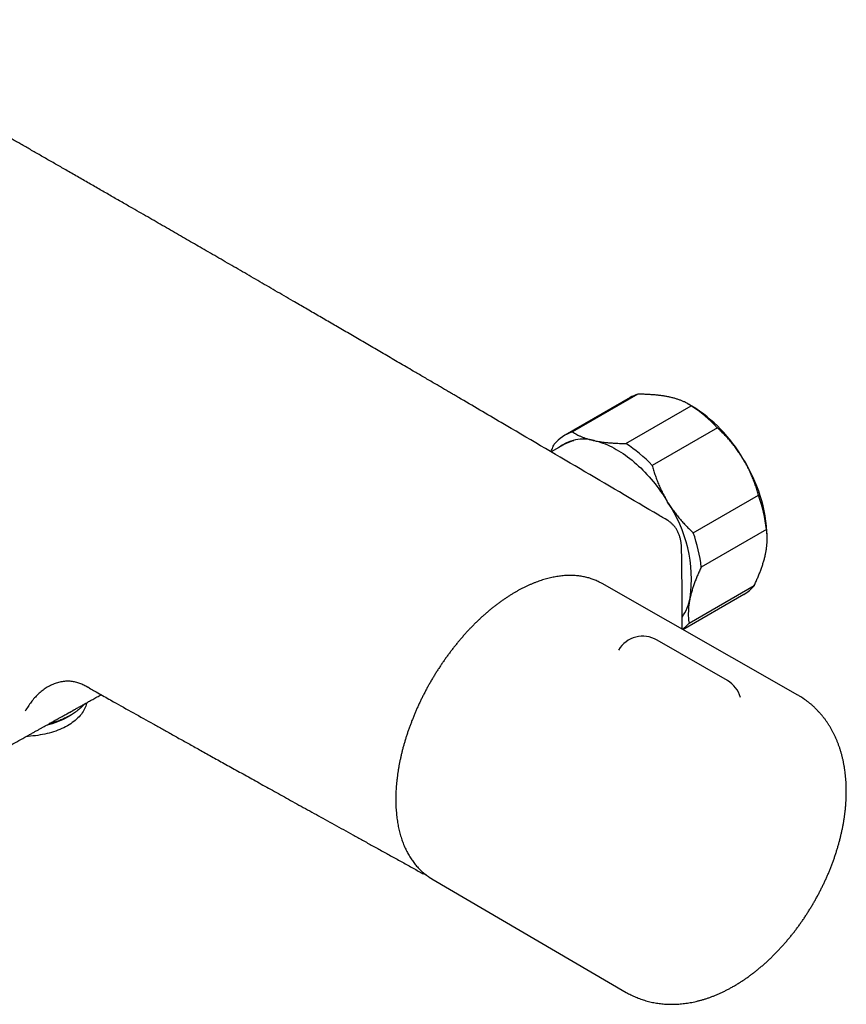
# Model space of a CAD drawing. Header units: millimetres. Extents: x 8 to 789, y 12 to 2370.
# Tile 2 of 85: x 645 to 761, y 35 to 173. Entities that reach past the tile are written whole.
import ezdxf

# ---------------------------------------------------------------- set-up
doc = ezdxf.new("R2010")
doc.units = ezdxf.units.MM

msp = doc.modelspace()

# ---------------------------------------------------------------- linework, layer by layer
at = {"color": 7, "linetype": 'Continuous', "lineweight": 30}
for p, q in [((730.81, 120.02), (721.62, 114.71)), ((731.89, 120.49), (722.7, 115.18)), ((730.21, 113.56), (739.4, 118.87)), ((739.52, 118.82), (739.01, 119.11)), ((743.1, 115.78), (733.91, 110.47)), ((721.44, 113.37), (719.7, 112.36)), ((721.58, 113.44), (721.44, 113.37)), ((739.7, 100.97), (748.89, 106.27)), ((736.12, 102.69), (736.13, 102.69)), ((750.02, 101.45), (740.83, 96.14)), ((750.13, 100.14), (750.13, 100.45)), ((726.89, 93.82), (726.68, 93.93)), ((754.44, 78.11), (726.89, 93.82)), ((739.11, 88.26), (748.3, 93.57)), ((738.23, 87.35), (746.81, 92.31)), ((744.51, 80.15), (734.61, 85.86)), ((654.78, 79.03), (654.77, 79.04)), ((651.63, 75.05), (652.03, 75.28)), ((702.68, 52.37), (702.89, 52.24)), ((702.89, 52.24), (730.27, 36.24))]:
    msp.add_line(p, q, dxfattribs=at)
at = {"color": 7, "linetype": 'Continuous', "lineweight": 30, "flags": 128}
for points in [[(725.75, 113.96), (726.05, 113.89), (726.36, 113.81), (726.67, 113.71), (726.98, 113.61), (727.29, 113.49), (727.61, 113.36), (727.92, 113.21), (728.24, 113.06), (728.56, 112.9), (728.87, 112.72), (729.19, 112.53), (729.51, 112.33), (729.82, 112.13), (730.14, 111.91), (730.45, 111.68), (730.77, 111.44), (731.08, 111.19), (731.39, 110.93), (731.7, 110.66), (732, 110.38), (732.3, 110.1), (732.6, 109.8), (732.9, 109.5), (733.19, 109.19), (733.48, 108.87), (733.76, 108.54), (734.04, 108.21), (734.32, 107.87), (734.59, 107.52), (734.85, 107.16), (735.11, 106.8), (735.37, 106.44), (735.62, 106.07), (735.86, 105.69), (736.1, 105.31)], [(736.13, 102.69), (735.73, 102.93), (735.36, 103.14), (735.22, 103.23)], [(654.27, 77.02), (654.26, 76.96), (654.21, 76.76), (654.15, 76.56), (654.08, 76.37), (653.99, 76.18), (653.9, 75.98), (653.78, 75.79), (653.66, 75.61), (653.53, 75.42), (653.38, 75.24), (653.22, 75.06), (653.05, 74.89), (652.87, 74.72), (652.68, 74.55), (652.48, 74.39), (652.26, 74.23), (652.04, 74.08), (651.81, 73.93), (651.57, 73.79), (651.31, 73.65), (651.05, 73.52), (650.79, 73.4), (650.51, 73.28), (650.22, 73.16), (649.93, 73.05), (649.63, 72.95), (649.33, 72.86), (649.02, 72.77), (648.7, 72.69), (648.38, 72.62), (648.06, 72.55), (647.72, 72.49), (647.39, 72.44), (647.05, 72.39), (646.71, 72.35), (646.37, 72.32), (646.03, 72.3), (645.79, 72.29)]]:
    msp.add_lwpolyline(points, dxfattribs=at)
at = {"color": 7, "linetype": 'Continuous', "lineweight": 30}
for centre, radius, start, end in [((733.51, 115.33), 5.41, 107.4853, 119.9616), ((728.4, 101.96), 20.17, 43.2437, 56.9579), ((728.25, 100.67), 21.36, 30.2581, 58.1597), ((724.34, 109.99), 5.44, 107.5708, 140.6297), ((724.25, 108.42), 5.75, 74.8588, 128.0087), ((719.21, 96.65), 20.17, 43.2437, 56.9579), ((728.26, 99.66), 21.88, 2.0584, 32.5482), ((728.42, 98.93), 21.75, 6.638, 19.7258), ((719.92, 94.39), 19.52, 352.3507, 34.0131), ((719.23, 93.63), 21.75, 6.638, 19.7258), ((744.04, 97.08), 5.53, 300.1388, 320.5024), ((731.74, 93.32), 7.68, 326.528, 348.5476), ((734.76, 91.87), 5.65, 307.3531, 320.3677), ((732.61, 82.4), 4, 60.0027, 148.9835), ((742.51, 76.68), 4, 16.1373, 60.0027), ((646.15, 84.8), 11.18, 283.1875, 299.3141)]:
    msp.add_arc(centre, radius, start, end, dxfattribs=at)
for points, knots in [([(706.63, 120.04), (706.59, 120.06), (706.39, 120.18), (706.03, 120.39), (705.51, 120.69), (704.97, 121.01), (704.39, 121.35), (703.76, 121.72), (703.09, 122.11), (702.38, 122.52), (701.67, 122.94), (700.97, 123.35), (699.84, 124.01), (698.28, 124.92), (696.31, 126.07), (694.36, 127.21), (692.44, 128.33), (690.56, 129.43), (688.71, 130.5), (686.9, 131.55), (685.12, 132.59), (683.1, 133.76), (680.85, 135.07), (678.38, 136.5), (675.93, 137.92), (673.51, 139.32), (671.54, 140.46), (670, 141.35), (668.9, 141.98), (667.79, 142.63), (666.66, 143.28), (665.51, 143.94), (664.35, 144.61), (663.17, 145.29), (661.97, 145.98), (660.66, 146.73), (659.25, 147.54), (657.73, 148.42), (656.17, 149.31), (654.59, 150.22), (652.96, 151.15), (651.64, 151.92), (650.62, 152.5), (649.9, 152.91), (649.19, 153.32), (648.47, 153.73), (647.75, 154.14), (647.04, 154.55), (646.36, 154.94), (645.69, 155.32), (645.03, 155.7), (644.4, 156.06), (643.78, 156.41), (643.2, 156.75), (642.64, 157.06), (642.11, 157.37), (641.61, 157.65), (641.14, 157.93), (640.69, 158.18), (640.26, 158.42), (639.87, 158.65), (639.51, 158.85), (639.18, 159.04), (638.88, 159.21), (638.61, 159.37), (638.35, 159.51), (638.1, 159.66), (637.83, 159.81), (637.54, 159.98), (637.26, 160.14), (636.97, 160.3), (636.66, 160.48), (636.31, 160.68), (635.93, 160.89), (635.54, 161.12), (635.13, 161.35), (634.69, 161.6), (634.22, 161.87), (633.73, 162.15), (633.2, 162.45), (632.65, 162.77), (632.07, 163.1), (631.45, 163.45), (630.81, 163.81), (630.15, 164.19), (629.41, 164.61), (628.6, 165.07), (627.71, 165.57), (626.8, 166.09), (625.86, 166.62), (624.91, 167.17), (623.93, 167.72), (622.93, 168.29), (621.9, 168.88), (620.83, 169.48), (619.78, 170.08), (618.75, 170.66), (617.74, 171.23), (616.95, 171.68), (616.37, 172.01), (616.03, 172.2), (615.71, 172.38), (615.41, 172.55), (615.14, 172.71), (614.9, 172.84), (614.7, 172.96), (614.53, 173.05), (614.4, 173.13), (614.3, 173.18), (614.23, 173.22), (614.19, 173.24), (614.18, 173.25)], [0, 0, 0, 0, 0.001189, 0.006373, 0.011907, 0.017791, 0.024026, 0.03061, 0.038214, 0.045857, 0.053465, 0.061039, 0.068578, 0.09019, 0.111512, 0.132544, 0.153286, 0.173738, 0.193543, 0.213069, 0.232332, 0.251434, 0.278473, 0.305216, 0.331665, 0.357818, 0.383677, 0.395634, 0.407527, 0.419471, 0.431673, 0.444138, 0.456635, 0.469385, 0.482388, 0.495645, 0.511756, 0.528225, 0.545053, 0.56224, 0.579785, 0.597688, 0.605315, 0.613004, 0.620757, 0.628573, 0.636438, 0.644117, 0.65153, 0.658676, 0.665877, 0.672786, 0.679402, 0.685725, 0.691757, 0.697495, 0.702942, 0.708096, 0.712957, 0.717527, 0.721803, 0.725788, 0.729277, 0.732506, 0.735475, 0.738184, 0.740697, 0.743894, 0.746974, 0.749936, 0.752983, 0.756398, 0.760183, 0.764338, 0.768472, 0.772917, 0.777672, 0.782739, 0.788116, 0.793804, 0.799803, 0.806113, 0.812733, 0.819665, 0.826907, 0.834446, 0.843659, 0.853222, 0.863135, 0.873398, 0.883625, 0.894178, 0.905057, 0.91626, 0.92779, 0.939645, 0.950346, 0.9613, 0.972505, 0.976258, 0.980025, 0.983551, 0.986739, 0.989717, 0.992325, 0.994563, 0.996295, 0.997714, 0.998819, 0.999612, 1, 1, 1, 1]), ([(734.84, 103.45), (731.14, 105.63), (723.76, 109.99), (714.35, 115.51), (708.64, 118.86), (706.63, 120.03)], [0, 0, 0, 0, 0.392949, 0.785901, 1, 1, 1, 1]), ([(736.35, 120.09), (736.31, 120.1), (736.11, 120.14), (735.75, 120.21), (735.26, 120.28), (734.75, 120.35), (734.21, 120.4), (733.66, 120.44), (733.08, 120.47), (732.49, 120.49), (732.09, 120.49), (731.89, 120.49)], [0, 0, 0, 0, 0.034085, 0.153093, 0.272216, 0.39135, 0.510374, 0.63243, 0.754489, 0.877243, 1, 1, 1, 1]), ([(739.4, 118.87), (739.31, 118.93), (739.12, 119.06), (738.8, 119.23), (738.46, 119.4), (738.1, 119.56), (737.7, 119.71), (737.28, 119.85), (736.84, 119.98), (736.51, 120.05), (736.35, 120.09)], [0, 0, 0, 0, 0.122898, 0.246192, 0.369483, 0.494367, 0.619247, 0.745935, 0.87262, 1, 1, 1, 1]), ([(722.7, 115.18), (722.79, 115.12), (722.99, 115), (723.3, 114.82), (723.64, 114.65), (724.01, 114.49), (724.4, 114.34), (724.82, 114.2), (725.27, 114.07), (725.59, 114), (725.75, 113.96)], [0, 0, 0, 0, 0.122973, 0.245942, 0.370366, 0.494837, 0.619247, 0.745935, 0.87262, 1, 1, 1, 1]), ([(746.7, 111.43), (746.67, 111.49), (746.52, 111.74), (746.24, 112.17), (745.85, 112.72), (745.44, 113.26), (745.01, 113.79), (744.56, 114.31), (744.09, 114.81), (743.6, 115.3), (743.27, 115.62), (743.1, 115.78)], [0, 0, 0, 0, 0.034085, 0.152699, 0.271315, 0.390844, 0.510376, 0.632431, 0.75449, 0.877243, 1, 1, 1, 1]), ([(722.88, 113.94), (722.83, 113.93), (722.71, 113.9), (722.5, 113.84), (722.26, 113.75), (722.03, 113.66), (721.8, 113.56), (721.66, 113.49), (721.59, 113.45)], [0, 0, 0, 0, 0.099366, 0.280923, 0.462108, 0.642969, 0.823564, 1, 1, 1, 1]), ([(725.75, 113.96), (725.79, 113.96), (725.95, 113.92), (726.23, 113.87), (726.59, 113.81), (726.97, 113.75), (727.4, 113.7), (727.89, 113.65), (728.4, 113.62), (728.88, 113.59), (729.31, 113.57), (729.76, 113.56), (730.06, 113.56), (730.21, 113.56)], [0, 0, 0, 0, 0.034084, 0.123051, 0.212019, 0.30138, 0.390741, 0.511435, 0.632336, 0.724114, 0.815893, 0.907946, 1, 1, 1, 1]), ([(719.66, 112.39), (719.73, 112.55), (719.88, 112.9), (720.04, 113.25), (720.13, 113.45)], [0, 0, 0, 0, 0.454979, 1, 1, 1, 1]), ([(748.89, 106.27), (748.83, 106.49), (748.71, 106.93), (748.5, 107.58), (748.26, 108.24), (748, 108.89), (747.72, 109.53), (747.41, 110.18), (747.07, 110.81), (746.83, 111.23), (746.7, 111.43)], [0, 0, 0, 0, 0.122973, 0.245942, 0.369581, 0.493217, 0.619375, 0.745529, 0.872765, 1, 1, 1, 1]), ([(733.91, 110.47), (733.97, 110.25), (734.09, 109.81), (734.31, 109.16), (734.54, 108.51), (734.8, 107.86), (735.08, 107.21), (735.39, 106.57), (735.73, 105.93), (735.97, 105.52), (736.1, 105.31)], [0, 0, 0, 0, 0.122973, 0.245942, 0.369581, 0.493217, 0.619375, 0.745529, 0.872765, 1, 1, 1, 1]), ([(736.1, 105.31), (736.13, 105.26), (736.28, 105.01), (736.56, 104.58), (736.95, 104.03), (737.36, 103.49), (737.79, 102.96), (738.24, 102.44), (738.71, 101.93), (739.2, 101.44), (739.53, 101.13), (739.7, 100.97)], [0, 0, 0, 0, 0.034085, 0.152699, 0.271315, 0.390844, 0.510376, 0.632431, 0.75449, 0.877243, 1, 1, 1, 1]), ([(735.22, 103.23), (735.19, 103.24), (735.14, 103.28), (735.04, 103.33), (734.94, 103.39), (734.87, 103.43), (734.84, 103.45)], [0, 0, 0, 0, 0.1817846, 0.431413, 0.688519, 1, 1, 1, 1]), ([(738.14, 88.37), (738.14, 89.2), (738.14, 90.85), (738.13, 93.34), (738.11, 95.41), (738.09, 96.86), (738.08, 97.64), (738.07, 98.13), (738.07, 98.53), (738.06, 98.86), (738.04, 99.14), (738.02, 99.39), (737.98, 99.63), (737.94, 99.87), (737.89, 100.11), (737.83, 100.34), (737.76, 100.56), (737.68, 100.78), (737.59, 100.99), (737.5, 101.19), (737.39, 101.39), (737.28, 101.57), (737.16, 101.75), (737.03, 101.91), (736.9, 102.07), (736.75, 102.21), (736.6, 102.35), (736.45, 102.48), (736.29, 102.59), (736.18, 102.66), (736.12, 102.69)], [0, 0, 0, 0, 0.1620242, 0.3242928, 0.4862136, 0.566908, 0.6076562, 0.6374513, 0.663392, 0.684403, 0.7012842, 0.7166207, 0.7328143, 0.7490326, 0.765272, 0.7815258, 0.797782, 0.8140299, 0.8302575, 0.8464876, 0.8625668, 0.8783401, 0.8939887, 0.9095083, 0.9248983, 0.9401624, 0.9553088, 0.9703493, 0.9852992, 1, 1, 1, 1]), ([(749.87, 97.92), (749.9, 98.08), (749.97, 98.41), (750.04, 98.88), (750.09, 99.34), (750.12, 99.79), (750.13, 100.22), (750.12, 100.65), (750.08, 101.06), (750.04, 101.32), (750.02, 101.45)], [0, 0, 0, 0, 0.122618, 0.245238, 0.368878, 0.492521, 0.618996, 0.745475, 0.872735, 1, 1, 1, 1]), ([(748.3, 93.57), (748.39, 93.75), (748.55, 94.11), (748.79, 94.65), (749.01, 95.19), (749.22, 95.72), (749.4, 96.25), (749.57, 96.77), (749.72, 97.29), (749.81, 97.67), (749.86, 97.87), (749.87, 97.92)], [0, 0, 0, 0, 0.119246, 0.238489, 0.358338, 0.478183, 0.600299, 0.722411, 0.845493, 0.968574, 1, 1, 1, 1]), ([(740.83, 96.14), (740.74, 95.95), (740.57, 95.58), (740.33, 95.03), (740.1, 94.47), (739.89, 93.93), (739.7, 93.38), (739.53, 92.84), (739.38, 92.31), (739.3, 91.97), (739.26, 91.79)], [0, 0, 0, 0, 0.122973, 0.245942, 0.369581, 0.493217, 0.619375, 0.745529, 0.872765, 1, 1, 1, 1]), ([(726.67, 93.94), (726.6, 93.97), (726.45, 94.05), (726.19, 94.18), (725.9, 94.3), (725.61, 94.41), (725.31, 94.51), (725.01, 94.61), (724.7, 94.69), (724.39, 94.76), (724.07, 94.82), (723.75, 94.87), (723.42, 94.91), (723.09, 94.94), (722.76, 94.96), (722.42, 94.96), (722.08, 94.96), (721.73, 94.95), (721.38, 94.92), (721.03, 94.88), (720.67, 94.84), (720.32, 94.78), (719.96, 94.71), (719.59, 94.63), (719.23, 94.54), (718.86, 94.44), (718.49, 94.33), (718.12, 94.21), (717.75, 94.08), (717.37, 93.94), (717, 93.79), (716.62, 93.63), (716.25, 93.45), (715.87, 93.27), (715.49, 93.08), (715.12, 92.88), (714.85, 92.73), (714.71, 92.64), (714.68, 92.63)], [0, 0, 0, 0, 0.020482, 0.048772, 0.07707, 0.105379, 0.133705, 0.162053, 0.190424, 0.218824, 0.247254, 0.275717, 0.304214, 0.332745, 0.361312, 0.389914, 0.418549, 0.447217, 0.475917, 0.504646, 0.533402, 0.562184, 0.590988, 0.619814, 0.648658, 0.677518, 0.706392, 0.735278, 0.764175, 0.79308, 0.821992, 0.850909, 0.87983, 0.908754, 0.93768, 0.966607, 0.994016, 1, 1, 1, 1]), ([(714.68, 92.63), (714.61, 92.59), (714.42, 92.48), (714.1, 92.29), (713.73, 92.05), (713.35, 91.8), (712.98, 91.55), (712.6, 91.29), (712.23, 91.01), (711.86, 90.73), (711.49, 90.44), (711.12, 90.14), (710.75, 89.83), (710.39, 89.52), (710.03, 89.2), (709.67, 88.86), (709.31, 88.53), (708.96, 88.18), (708.61, 87.83), (708.26, 87.47), (707.91, 87.1), (707.57, 86.72), (707.24, 86.34), (706.9, 85.96), (706.57, 85.56), (706.25, 85.16), (705.92, 84.76), (705.61, 84.35), (705.29, 83.93), (704.98, 83.51), (704.68, 83.08), (704.38, 82.65), (704.09, 82.21), (703.8, 81.77), (703.52, 81.33), (703.24, 80.88), (702.97, 80.43), (702.7, 79.97), (702.44, 79.51), (702.19, 79.05), (701.94, 78.58), (701.7, 78.11), (701.46, 77.64), (701.23, 77.17), (701.01, 76.69), (700.79, 76.22), (700.59, 75.74), (700.38, 75.26), (700.19, 74.78), (700, 74.3), (699.82, 73.81), (699.65, 73.33), (699.48, 72.85), (699.32, 72.36), (699.17, 71.88), (699.03, 71.4), (698.89, 70.92), (698.76, 70.44), (698.64, 69.96), (698.53, 69.48), (698.43, 69), (698.33, 68.53), (698.24, 68.06), (698.16, 67.59), (698.09, 67.12), (698.03, 66.66), (697.97, 66.19), (697.92, 65.74), (697.88, 65.28), (697.85, 64.83), (697.83, 64.38), (697.82, 63.94), (697.81, 63.5), (697.81, 63.07), (697.82, 62.64), (697.84, 62.21), (697.87, 61.79), (697.91, 61.38), (697.95, 60.97), (698, 60.57), (698.06, 60.17), (698.13, 59.78), (698.21, 59.39), (698.3, 59.02), (698.39, 58.65), (698.49, 58.28), (698.61, 57.92), (698.72, 57.57), (698.85, 57.23), (698.99, 56.9), (699.13, 56.57), (699.28, 56.25), (699.44, 55.94), (699.6, 55.64), (699.78, 55.35), (699.96, 55.06), (700.15, 54.79), (700.34, 54.52), (700.54, 54.26), (700.75, 54.02), (700.97, 53.78), (701.19, 53.55), (701.42, 53.33), (701.66, 53.12), (701.9, 52.92), (702.15, 52.73), (702.41, 52.55), (702.58, 52.43), (702.67, 52.38), (702.67, 52.37)], [0, 0, 0, 0, 0.0050137, 0.0145204, 0.0240262, 0.0335314, 0.0430358, 0.0525392, 0.0620417, 0.0715432, 0.0810435, 0.0905428, 0.1000409, 0.109538, 0.1190339, 0.1285287, 0.1380225, 0.1475152, 0.1570068, 0.1664975, 0.1759873, 0.1854761, 0.1949641, 0.2044512, 0.2139376, 0.2234233, 0.2329084, 0.2423928, 0.2518766, 0.26136, 0.2708429, 0.2803254, 0.2898076, 0.2992895, 0.3087712, 0.3182527, 0.3277341, 0.3372155, 0.3466968, 0.3561782, 0.3656597, 0.3751413, 0.3846231, 0.3941052, 0.4035877, 0.4130705, 0.4225537, 0.4320374, 0.4415217, 0.4510066, 0.4604921, 0.4699783, 0.4794653, 0.4889531, 0.4984418, 0.5079313, 0.5174219, 0.5269134, 0.536406, 0.5458997, 0.5553945, 0.5648905, 0.5743877, 0.583886, 0.5933856, 0.6028864, 0.6123884, 0.6218916, 0.6313959, 0.6409014, 0.650408, 0.6599156, 0.669424, 0.6789332, 0.6884431, 0.6979534, 0.7074639, 0.7169744, 0.7264845, 0.7359939, 0.7455022, 0.755009, 0.7645138, 0.7740161, 0.7835153, 0.7930109, 0.8025021, 0.8119882, 0.8214686, 0.8309424, 0.8404089, 0.8498673, 0.8593169, 0.868757, 0.8781869, 0.887606, 0.8970139, 0.9064103, 0.915795, 0.9251679, 0.9345293, 0.9438794, 0.953219, 0.9625488, 0.9718698, 0.9811831, 0.9904902, 0.9997924, 1, 1, 1, 1]), ([(739.26, 91.79), (739.25, 91.75), (739.21, 91.55), (739.15, 91.2), (739.08, 90.74), (739.03, 90.3), (739.01, 89.86), (739, 89.44), (739.02, 89.04), (739.05, 88.64), (739.09, 88.39), (739.11, 88.26)], [0, 0, 0, 0, 0.031426, 0.150353, 0.269282, 0.389133, 0.508986, 0.631385, 0.753788, 0.876892, 1, 1, 1, 1]), ([(738.14, 87.4), (738.14, 87.65), (738.15, 87.97), (738.14, 88.29), (738.14, 88.37)], [0, 0, 0, 0, 0.768218, 1, 1, 1, 1]), ([(654.7, 79.07), (654.52, 79.17), (654.17, 79.37), (653.61, 79.65), (653.03, 79.86), (652.43, 80.01), (651.8, 80.08), (651.15, 80.05), (650.5, 79.95), (649.84, 79.75), (649.2, 79.48), (648.58, 79.14), (647.99, 78.73), (647.43, 78.25), (646.92, 77.71), (646.45, 77.13), (646.03, 76.5), (645.76, 76.08), (645.63, 75.86)], [0, 0, 0, 0, 0.06254, 0.125046, 0.187569, 0.250042, 0.312527, 0.375017, 0.4375, 0.499998, 0.562492, 0.624993, 0.687496, 0.749976, 0.812454, 0.874962, 0.937473, 1, 1, 1, 1]), ([(654.41, 79.23), (654.41, 79.23), (654.41, 79.23), (654.41, 79.23), (654.42, 79.23), (654.44, 79.22), (654.46, 79.2), (654.47, 79.2)], [0, 0, 0, 0, 0.161321, 0.360924, 0.605341, 0.810468, 1, 1, 1, 1]), ([(654.65, 79.1), (654.66, 79.1), (654.7, 79.07), (654.75, 79.05), (654.78, 79.03)], [0, 0, 0, 0, 0.317923, 1, 1, 1, 1]), ([(594.93, 44.94), (594.94, 44.95), (594.99, 44.97), (595.07, 45.02), (595.17, 45.06), (595.25, 45.11), (595.34, 45.16), (595.47, 45.22), (595.64, 45.31), (595.86, 45.42), (596.1, 45.54), (596.38, 45.69), (596.7, 45.86), (597.05, 46.04), (597.41, 46.22), (597.76, 46.41), (598.12, 46.59), (598.62, 46.85), (599.27, 47.18), (600.06, 47.59), (600.68, 47.91), (601.12, 48.14), (601.37, 48.27), (601.6, 48.39), (601.8, 48.49), (601.97, 48.58), (602.11, 48.66), (602.23, 48.72), (602.32, 48.77), (602.38, 48.8), (602.42, 48.82), (602.47, 48.85), (602.54, 48.88), (602.63, 48.93), (602.75, 48.99), (602.95, 49.09), (603.25, 49.25), (603.65, 49.46), (604.08, 49.68), (604.55, 49.93), (605.04, 50.18), (605.47, 50.41), (605.86, 50.61), (606.18, 50.78), (606.52, 50.96), (606.86, 51.14), (607.22, 51.32), (607.57, 51.51), (607.9, 51.68), (608.19, 51.84), (608.45, 51.97), (608.68, 52.09), (608.89, 52.2), (609.07, 52.3), (609.23, 52.38), (609.35, 52.45), (609.45, 52.5), (609.54, 52.54), (609.63, 52.59), (609.75, 52.66), (609.89, 52.73), (610.07, 52.82), (610.27, 52.93), (610.49, 53.05), (610.75, 53.18), (611.03, 53.33), (611.33, 53.49), (611.64, 53.65), (611.95, 53.82), (612.56, 54.14), (613.2, 54.48), (613.85, 54.83), (614.23, 55.03), (614.61, 55.23), (614.98, 55.43), (615.35, 55.62), (615.7, 55.81), (616.02, 55.98), (616.31, 56.13), (616.56, 56.27), (616.79, 56.39), (616.99, 56.5), (617.18, 56.6), (617.42, 56.73), (617.72, 56.89), (618.09, 57.09), (618.5, 57.3), (618.92, 57.53), (619.42, 57.8), (619.98, 58.1), (620.61, 58.44), (621.25, 58.78), (621.88, 59.12), (622.49, 59.45), (623.09, 59.78), (623.68, 60.09), (624.25, 60.4), (624.73, 60.66), (625.12, 60.87), (625.42, 61.04), (625.71, 61.19), (625.97, 61.34), (626.2, 61.46), (626.37, 61.55), (626.52, 61.63), (626.64, 61.7), (626.75, 61.76), (626.86, 61.82), (627.01, 61.9), (627.19, 62), (627.41, 62.12), (627.66, 62.25), (627.94, 62.4), (628.25, 62.58), (628.6, 62.76), (628.97, 62.97), (629.36, 63.18), (629.75, 63.4), (630.14, 63.61), (630.51, 63.81), (630.87, 64.01), (631.31, 64.25), (631.83, 64.53), (632.41, 64.85), (632.95, 65.15), (633.45, 65.43), (633.94, 65.7), (634.45, 65.97), (634.87, 66.21), (635.2, 66.39), (635.44, 66.52), (635.69, 66.66), (635.93, 66.79), (636.17, 66.92), (636.38, 67.04), (636.56, 67.14), (636.71, 67.22), (636.82, 67.29), (636.92, 67.34), (637, 67.38), (637.08, 67.43), (637.17, 67.48), (637.28, 67.54), (637.42, 67.62), (637.6, 67.72), (637.81, 67.84), (638.05, 67.97), (638.32, 68.12), (638.65, 68.3), (639.03, 68.51), (639.46, 68.75), (639.89, 68.99), (640.32, 69.23), (640.75, 69.47), (641.18, 69.71), (641.84, 70.08), (642.75, 70.59), (643.89, 71.23), (645.02, 71.86), (645.91, 72.36), (646.56, 72.72), (646.98, 72.96), (647.38, 73.18), (647.76, 73.39), (648.11, 73.59), (648.44, 73.77), (648.75, 73.94), (649.02, 74.09), (649.27, 74.23), (649.49, 74.36), (649.69, 74.47), (649.85, 74.56), (649.99, 74.64), (650.09, 74.69), (650.16, 74.73), (650.23, 74.77), (650.33, 74.82), (650.46, 74.9), (650.63, 74.99), (650.84, 75.11), (651.08, 75.24), (651.35, 75.39), (651.65, 75.56), (652, 75.76), (652.38, 75.97), (652.8, 76.21), (653.26, 76.46), (653.76, 76.74), (654.29, 77.04), (654.85, 77.35), (655.44, 77.68), (655.93, 77.95), (656.23, 78.12), (656.31, 78.17)], [0, 0, 0, 0, 0.000473, 0.002395, 0.003745, 0.005062, 0.006498, 0.008054, 0.011127, 0.01458, 0.018413, 0.022625, 0.028127, 0.033805, 0.039469, 0.045119, 0.050755, 0.056376, 0.069098, 0.081748, 0.094318, 0.098748, 0.102757, 0.106347, 0.109516, 0.112265, 0.114595, 0.116504, 0.117993, 0.118726, 0.119302, 0.120076, 0.121191, 0.122647, 0.124444, 0.126543, 0.132533, 0.138678, 0.145849, 0.153223, 0.160994, 0.169311, 0.174309, 0.179485, 0.18484, 0.190372, 0.196083, 0.201931, 0.207449, 0.211896, 0.215987, 0.219723, 0.223104, 0.226001, 0.228551, 0.230592, 0.232092, 0.233259, 0.234728, 0.236543, 0.238938, 0.241751, 0.244983, 0.248633, 0.2527, 0.257186, 0.26209, 0.26719, 0.272255, 0.277285, 0.296708, 0.302899, 0.309032, 0.315109, 0.321129, 0.327093, 0.332881, 0.338204, 0.342665, 0.346724, 0.350382, 0.353639, 0.356636, 0.359847, 0.36524, 0.371223, 0.377793, 0.384748, 0.391966, 0.401815, 0.412115, 0.422866, 0.432846, 0.442865, 0.452634, 0.462154, 0.471425, 0.480447, 0.48551, 0.490492, 0.495311, 0.499648, 0.503469, 0.506109, 0.50843, 0.510433, 0.512116, 0.513698, 0.516174, 0.519177, 0.522707, 0.526765, 0.531351, 0.536464, 0.542105, 0.548273, 0.554833, 0.561271, 0.567537, 0.573631, 0.579553, 0.585302, 0.595395, 0.60491, 0.613846, 0.621845, 0.629832, 0.638094, 0.646629, 0.650551, 0.654528, 0.65856, 0.662647, 0.666624, 0.670138, 0.67318, 0.675454, 0.677365, 0.678915, 0.680112, 0.681373, 0.682916, 0.684742, 0.686852, 0.689905, 0.693407, 0.697355, 0.701751, 0.706595, 0.713605, 0.720777, 0.727918, 0.735027, 0.742105, 0.749152, 0.756168, 0.775301, 0.794198, 0.812859, 0.831284, 0.838459, 0.845485, 0.852096, 0.858281, 0.864222, 0.869707, 0.874737, 0.879312, 0.883431, 0.887095, 0.890304, 0.893057, 0.895355, 0.897197, 0.897969, 0.899065, 0.900491, 0.90281, 0.905675, 0.909085, 0.913041, 0.917543, 0.922591, 0.928185, 0.934616, 0.941643, 0.949266, 0.957486, 0.966303, 0.975542, 0.985357, 0.995748, 1, 1, 1, 1]), ([(654.77, 79.03), (654.98, 78.91), (655.49, 78.63), (656.29, 78.18), (657.18, 77.68), (658.7, 76.82), (660.86, 75.61), (662.95, 74.44), (664.32, 73.67), (664.99, 73.3), (665.67, 72.92), (666.37, 72.53), (667.1, 72.12), (667.85, 71.7), (668.61, 71.28), (669.38, 70.85), (670.18, 70.4), (671.01, 69.94), (671.87, 69.46), (672.75, 68.97), (673.66, 68.47), (674.6, 67.94), (675.56, 67.41), (676.55, 66.86), (677.56, 66.3), (678.58, 65.73), (679.64, 65.14), (680.73, 64.54), (681.85, 63.92), (683, 63.28), (684.19, 62.62), (685.4, 61.95), (686.63, 61.27), (687.88, 60.58), (689.15, 59.87), (690.45, 59.16), (691.78, 58.42), (693.15, 57.66), (694.55, 56.88), (695.99, 56.09), (697.45, 55.28), (698.94, 54.46), (700.18, 53.77), (700.92, 53.36), (701.16, 53.23)], [0, 0, 0, 0, 0.013869, 0.032977, 0.052105, 0.071253, 0.131559, 0.192061, 0.206463, 0.220877, 0.235393, 0.250501, 0.266271, 0.282704, 0.298806, 0.315496, 0.332775, 0.350644, 0.369102, 0.388149, 0.407786, 0.428011, 0.448826, 0.47023, 0.491826, 0.51399, 0.536723, 0.560024, 0.584332, 0.609231, 0.634718, 0.660795, 0.687462, 0.714226, 0.741559, 0.76946, 0.79793, 0.827567, 0.857797, 0.888619, 0.920032, 0.952039, 0.984637, 1, 1, 1, 1]), ([(745.41, 37.11), (745.49, 37.15), (745.7, 37.28), (746.05, 37.49), (746.46, 37.75), (746.87, 38.02), (747.27, 38.3), (747.67, 38.59), (748.07, 38.89), (748.47, 39.19), (748.86, 39.51), (749.24, 39.83), (749.63, 40.16), (750, 40.5), (750.38, 40.85), (750.75, 41.2), (751.11, 41.56), (751.47, 41.93), (751.83, 42.3), (752.18, 42.68), (752.53, 43.07), (752.87, 43.47), (753.2, 43.87), (753.54, 44.27), (753.86, 44.68), (754.18, 45.1), (754.49, 45.52), (754.8, 45.95), (755.11, 46.38), (755.4, 46.82), (755.69, 47.26), (755.98, 47.71), (756.26, 48.16), (756.53, 48.62), (756.79, 49.07), (757.05, 49.54), (757.31, 50), (757.55, 50.47), (757.79, 50.94), (758.02, 51.42), (758.25, 51.9), (758.47, 52.38), (758.68, 52.86), (758.88, 53.34), (759.07, 53.83), (759.26, 54.32), (759.44, 54.81), (759.62, 55.3), (759.78, 55.8), (759.94, 56.29), (760.08, 56.79), (760.23, 57.28), (760.36, 57.78), (760.48, 58.28), (760.6, 58.78), (760.7, 59.27), (760.8, 59.77), (760.89, 60.27), (760.97, 60.76), (761.04, 61.26), (761.1, 61.75), (761.15, 62.25), (761.19, 62.74), (761.22, 63.23), (761.24, 63.72), (761.26, 64.2), (761.26, 64.69), (761.25, 65.17), (761.23, 65.64), (761.21, 66.12), (761.17, 66.59), (761.12, 67.05), (761.06, 67.51), (760.99, 67.97), (760.91, 68.42), (760.82, 68.86), (760.72, 69.3), (760.61, 69.73), (760.49, 70.15), (760.36, 70.57), (760.22, 70.98), (760.07, 71.38), (759.91, 71.78), (759.74, 72.16), (759.56, 72.54), (759.38, 72.91), (759.18, 73.27), (758.98, 73.62), (758.77, 73.96), (758.55, 74.29), (758.32, 74.62), (758.08, 74.93), (757.84, 75.24), (757.58, 75.54), (757.32, 75.82), (757.06, 76.1), (756.78, 76.37), (756.5, 76.63), (756.22, 76.87), (755.92, 77.11), (755.62, 77.34), (755.31, 77.56), (755, 77.77), (754.71, 77.95), (754.52, 78.06), (754.44, 78.11)], [0, 0, 0, 0, 0.005617, 0.01573, 0.025839, 0.035952, 0.046064, 0.056173, 0.066276, 0.076372, 0.086459, 0.096537, 0.106604, 0.116659, 0.126703, 0.136735, 0.146755, 0.156763, 0.166759, 0.176744, 0.186719, 0.196682, 0.206636, 0.21658, 0.226516, 0.236444, 0.246365, 0.256279, 0.266188, 0.276092, 0.285992, 0.295889, 0.305784, 0.315677, 0.32557, 0.335463, 0.345357, 0.355253, 0.365152, 0.375054, 0.38496, 0.394872, 0.40479, 0.414715, 0.424648, 0.434589, 0.444539, 0.4545, 0.464472, 0.474455, 0.48445, 0.494458, 0.504479, 0.514513, 0.524562, 0.534624, 0.544701, 0.554791, 0.564895, 0.575012, 0.585142, 0.595283, 0.605434, 0.615593, 0.625759, 0.635928, 0.646098, 0.656265, 0.666425, 0.676574, 0.686708, 0.696822, 0.706912, 0.716971, 0.726996, 0.73698, 0.74692, 0.75681, 0.766647, 0.776425, 0.786143, 0.795798, 0.805387, 0.814908, 0.824363, 0.833749, 0.843067, 0.852319, 0.861507, 0.870631, 0.879694, 0.8887, 0.89765, 0.906549, 0.915399, 0.924205, 0.93297, 0.941698, 0.950392, 0.959058, 0.967698, 0.976317, 0.98492, 0.993509, 1, 1, 1, 1]), ([(653.98, 76.86), (653.96, 76.84), (653.91, 76.78), (653.84, 76.71), (653.78, 76.64), (653.75, 76.6), (653.72, 76.58), (653.71, 76.57), (653.7, 76.56), (653.69, 76.55), (653.65, 76.51), (653.56, 76.42), (653.41, 76.28), (653.23, 76.12), (653.02, 75.95), (652.8, 75.78), (652.57, 75.62), (652.37, 75.49), (652.23, 75.4), (652.14, 75.35), (652.05, 75.3), (651.96, 75.24), (651.86, 75.19), (651.77, 75.14), (651.66, 75.08), (651.43, 74.96), (651.04, 74.78), (650.49, 74.55), (649.91, 74.34), (649.42, 74.19), (649.11, 74.11), (649.01, 74.09)], [0, 0, 0, 0, 0.021185, 0.04674, 0.062175, 0.074414, 0.078416, 0.081906, 0.084885, 0.087353, 0.089311, 0.121203, 0.1611, 0.208988, 0.264851, 0.311751, 0.363078, 0.418822, 0.436088, 0.453736, 0.471767, 0.490179, 0.508972, 0.528147, 0.547702, 0.567637, 0.663857, 0.759944, 0.855899, 0.951724, 1, 1, 1, 1]), ([(651.58, 75.52), (651.67, 75.57), (651.93, 75.69), (652.28, 75.89), (652.52, 76.04), (652.61, 76.1)], [0, 0, 0, 0, 0.245412, 0.723091, 1, 1, 1, 1]), ([(701.16, 53.23), (701.21, 53.2), (701.35, 53.12), (701.59, 53), (701.84, 52.89), (701.99, 52.82), (702.05, 52.8), (702.06, 52.8)], [0, 0, 0, 0, 0.176328, 0.492176, 0.808418, 0.96679, 1, 1, 1, 1]), ([(730.27, 36.24), (730.27, 36.24), (730.38, 36.17), (730.6, 36.05), (730.93, 35.88), (731.27, 35.72), (731.61, 35.56), (731.96, 35.42), (732.31, 35.29), (732.67, 35.17), (733.03, 35.06), (733.39, 34.96), (733.76, 34.87), (734.14, 34.79), (734.51, 34.72), (734.89, 34.67), (735.28, 34.62), (735.67, 34.59), (736.06, 34.57), (736.45, 34.55), (736.85, 34.55), (737.25, 34.56), (737.66, 34.59), (738.06, 34.62), (738.47, 34.67), (738.88, 34.72), (739.29, 34.79), (739.71, 34.87), (740.13, 34.97), (740.55, 35.07), (740.97, 35.19), (741.39, 35.31), (741.81, 35.45), (742.23, 35.6), (742.65, 35.76), (743.07, 35.94), (743.5, 36.12), (743.92, 36.32), (744.34, 36.53), (744.75, 36.74), (745.11, 36.94), (745.33, 37.06), (745.41, 37.11)], [0, 0, 0, 0, 0.000595, 0.024657, 0.048711, 0.072765, 0.096831, 0.12092, 0.145045, 0.169217, 0.193447, 0.217747, 0.242128, 0.266602, 0.291178, 0.315868, 0.340682, 0.36563, 0.390721, 0.415964, 0.441366, 0.466935, 0.492676, 0.518594, 0.544693, 0.570974, 0.597439, 0.624086, 0.650913, 0.677915, 0.705086, 0.732418, 0.759902, 0.787529, 0.815285, 0.84316, 0.87114, 0.899211, 0.927361, 0.955576, 0.983843, 1, 1, 1, 1])]:
    msp.add_open_spline(points, degree=3, knots=knots, dxfattribs=at)

doc.saveas('drawing.dxf')
